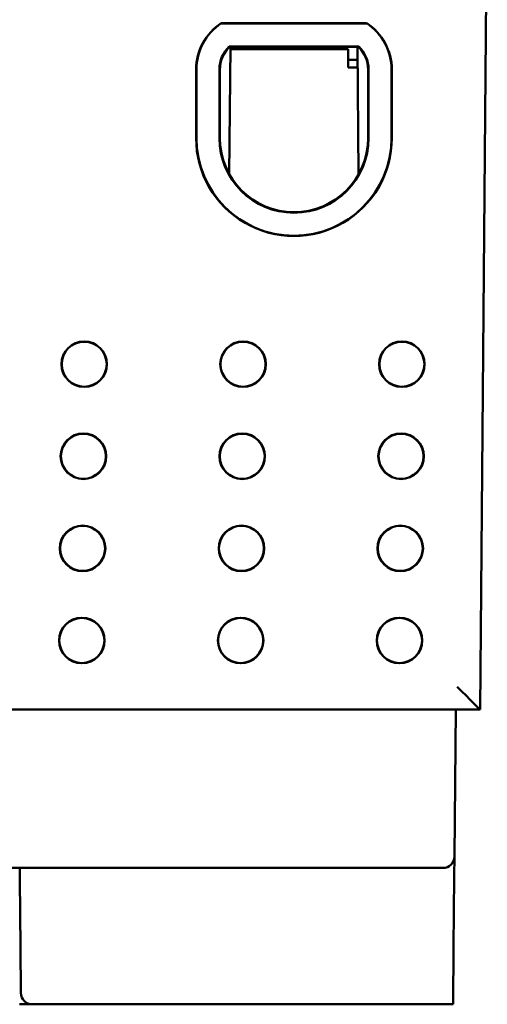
# Model space of a CAD drawing. Header units: inches. Extents: x 1.8 to 23.2, y 1.2 to 17.8.
# Tile 10 of 12: x 11.1 to 12.2, y 13.7 to 15.8. Entities that reach past the tile are written whole.
import ezdxf

# ---------------------------------------------------------------- set-up
doc = ezdxf.new("R2010")
doc.units = ezdxf.units.IN
doc.header["$LTSCALE"] = 0.8
doc.header["$MEASUREMENT"] = 0
doc.layers.add('Visible (ANSI)', color=7, linetype='Continuous', lineweight=50)

msp = doc.modelspace()

# ---------------------------------------------------------------- linework, layer by layer
at = {"layer": 'Visible (ANSI)'}
for p, q in [((12.1476, 14.2963), (12.1634, 16.1073)), ((11.5855, 15.7869), (11.9013, 15.7869)), ((11.5856, 15.7864), (11.9011, 15.7864)), ((11.6028, 15.7364), (11.884, 15.7364)), ((11.6029, 15.4586), (11.6053, 15.7354)), ((11.8836, 15.7354), (11.6031, 15.7354)), ((11.8611, 15.7303), (11.6052, 15.7303)), ((11.6361, 15.7354), (11.636, 15.7303)), ((11.8525, 15.7354), (11.8526, 15.7303)), ((11.8611, 15.7303), (11.8614, 15.6903)), ((11.8815, 15.7354), (11.8839, 15.4586)), ((11.8613, 15.7073), (11.8817, 15.7073)), ((11.5309, 15.5372), (11.5309, 15.6861)), ((11.5314, 15.5372), (11.5314, 15.6861)), ((11.5814, 15.5372), (11.5814, 15.6861)), ((11.5823, 15.6861), (11.5824, 15.5372)), ((11.8818, 15.6903), (11.8614, 15.6903)), ((11.9044, 15.5372), (11.9044, 15.6861)), ((11.9054, 15.6861), (11.9054, 15.5372)), ((11.9554, 15.6861), (11.9554, 15.5372)), ((11.9558, 15.6861), (11.9558, 15.5372)), ((9.3792, 14.2963), (12.1476, 14.2963)), ((12.0919, 13.9771), (12.0947, 14.2963)), ((12.1476, 14.2963), (12.1476, 14.2963)), ((12.0915, 13.934), (12.0919, 13.9771)), ((9.4848, 13.9523), (12.0419, 13.9523)), ((11.1477, 13.9523), (11.1479, 13.9275)), ((12.0669, 13.9523), (12.0419, 13.9523)), ((11.1479, 13.9275), (11.1492, 13.7802)), ((12.0915, 13.934), (12.0902, 13.7802)), ((11.1501, 13.6811), (11.1492, 13.7802)), ((12.0902, 13.7802), (12.0891, 13.6563)), ((11.1475, 13.6563), (11.1751, 13.6563)), ((11.1751, 13.6563), (12.0891, 13.6563))]:
    msp.add_line(p, q, dxfattribs=at)
for centre, radius in [((11.2878, 15.0462), 0.0494), ((11.2878, 15.0462), 0.0489), ((11.6328, 15.0462), 0.0494), ((11.6328, 15.0462), 0.0489), ((11.9778, 15.0462), 0.0494), ((11.9778, 15.0462), 0.0489), ((11.286, 14.8463), 0.0494), ((11.286, 14.8463), 0.0489), ((11.631, 14.8463), 0.0494), ((11.631, 14.8463), 0.0489), ((11.976, 14.8463), 0.0494), ((11.976, 14.8463), 0.0489), ((11.2843, 14.6463), 0.0494), ((11.2843, 14.6463), 0.0489), ((11.6293, 14.6463), 0.0494), ((11.6293, 14.6463), 0.0489), ((11.9743, 14.6463), 0.0494), ((11.9743, 14.6463), 0.0489), ((11.2826, 14.4463), 0.0494), ((11.2826, 14.4463), 0.0489), ((11.6276, 14.4463), 0.0494), ((11.6276, 14.4463), 0.0489), ((11.9726, 14.4463), 0.0494), ((11.9726, 14.4463), 0.0489)]:
    msp.add_circle(centre, radius, dxfattribs=at)
for centre, radius, start, end in [((11.6514, 15.686), 0.1205, 123.17, 179.9956), ((11.6514, 15.6861), 0.12, 123.2379, 180), ((11.8354, 15.6861), 0.12, 0, 56.7621), ((11.8354, 15.686), 0.1205, 0.0044, 56.83), ((11.6514, 15.6861), 0.07, 133.983, 180), ((11.8354, 15.6861), 0.07, 0, 46.017), ((11.6514, 15.6861), 0.069, 134.3136, 180.0044), ((11.8354, 15.6861), 0.069, 359.9956, 45.6864), ((11.7434, 15.5372), 0.2125, 179.9956, 0.0044), ((11.7434, 15.5372), 0.212, 180, 0), ((11.7434, 15.5372), 0.162, 180, 0), ((11.7434, 15.5373), 0.161, 180.0044, 359.9956), ((12.0669, 13.9773), 0.025, 270, 359.5), ((11.1751, 13.6813), 0.025, 180.5, 270)]:
    msp.add_arc(centre, radius, start, end, dxfattribs=at)
msp.add_ellipse((12.098, 14.3463), major_axis=(-0.0496, 0.05), ratio=0.004363, start_param=1.575198, end_param=3.137267, dxfattribs=at)
for points, weights in [([(11.5856, 15.7864), (11.5855, 15.7867), (11.5855, 15.7869)], [1.00000000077, 1.00000000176, 1.00000000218]), ([(11.9011, 15.7864), (11.9012, 15.7867), (11.9013, 15.7869)], [1.00000000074, 1.0000000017, 1.00000000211]), ([(11.6028, 15.7364), (11.6029, 15.7359), (11.6031, 15.7354)], [1.00000000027, 1.00000000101, 1.00000000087])]:
    msp.add_rational_spline(points, weights, degree=2, dxfattribs=at)
msp.add_open_spline([(11.884, 15.7364), (11.8838, 15.7359), (11.8836, 15.7354)], degree=2, dxfattribs=at)

doc.saveas('drawing.dxf')
